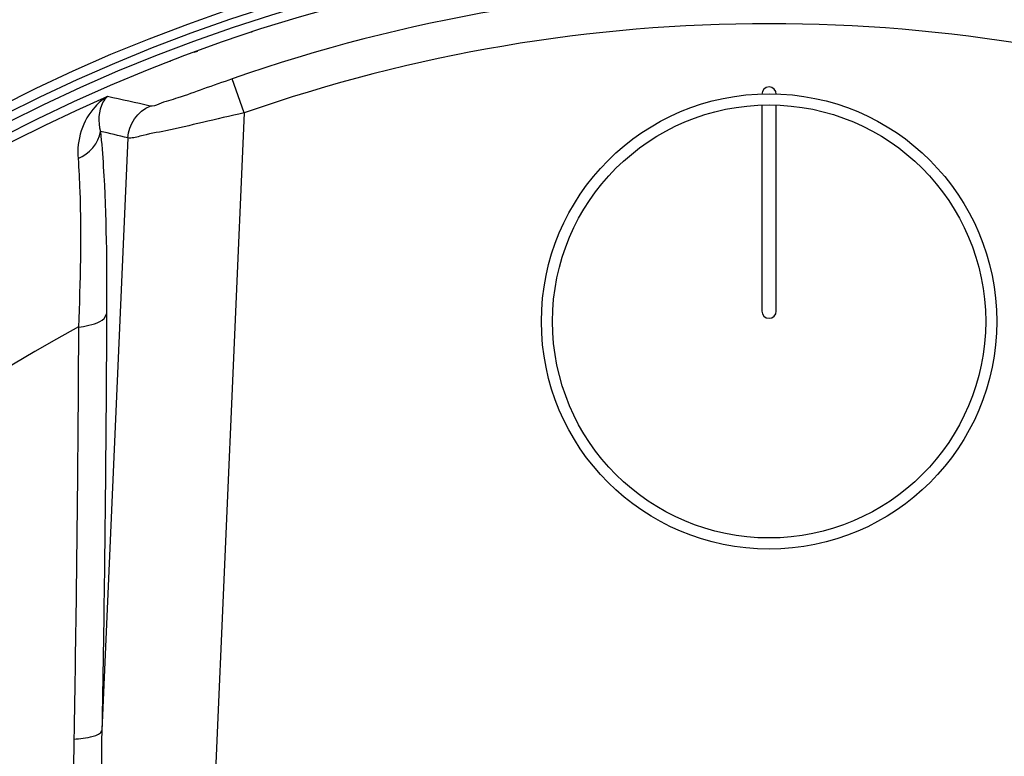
# Model space of a CAD drawing. Header units: millimetres. Extents: x 0 to 297, y 0 to 210.
# Tile 16 of 24: x 253 to 266, y 170 to 181. Entities that reach past the tile are written whole.
import ezdxf

# ---------------------------------------------------------------- set-up
doc = ezdxf.new("R2010")
doc.units = ezdxf.units.MM
doc.header["$LTSCALE"] = 16.335
doc.layers.get('0').update_dxf_attribs({"linetype": 'CONTINUOUS'})
for name, color, linetype in [('06_COURBES', 7, 'CONTINUOUS'), ('08_SURFACES', 7, 'CONTINUOUS'), ('AXES_REF', 7, 'CONTINUOUS')]:
    doc.layers.add(name, color=color, linetype=linetype)

msp = doc.modelspace()

# ---------------------------------------------------------------- linework, layer by layer
at = {"color": 7, "linetype": 'Continuous'}
for p, q in [((255.862, 180.383), (255.861, 180.389)), ((254.727, 179.985), (254.729, 179.979)), ((262.918, 179.381), (262.918, 176.531)), ((263.118, 176.531), (263.118, 179.381))]:
    msp.add_line(p, q, dxfattribs=at)
at = {"color": 9, "linetype": 'Continuous'}
for p, q in [((255.064, 180.112), (255.109, 180.124)), ((255.757, 179.272), (255.592, 179.743)), ((255.757, 179.272), (255.032, 162.662)), ((254.146, 178.927), (253.788, 170.726))]:
    msp.add_line(p, q, dxfattribs=at)
at = {"color": 7, "linetype": 'Continuous'}
for radius in [23.39, 23.14]:
    msp.add_circle((263.018, 158.531), radius, dxfattribs=at)
at = {"color": 9, "linetype": 'Continuous'}
msp.add_circle((263.018, 158.531), 23.258, dxfattribs=at)
at = {"color": 7, "linetype": 'Continuous'}
for centre, radius, start, end in [((263.018, 158.531), 23, 262.157, 262.0955), ((263.018, 179.531), 0.1, 0, 180), ((263.018, 176.531), 0.1, 180, 360)]:
    msp.add_arc(centre, radius, start, end, dxfattribs=at)
at = {"color": 9, "linetype": 'Continuous'}
for centre, radius, start, end in [((263.018, 158.531), 22.475, 70.7047, 109.2953), ((263.018, 158.531), 21.975, 70.7047, 109.2953), ((263.018, 158.531), 22.878, 113.5873, 261.134), ((247.251, 148.27), 31.92, 76.9581, 78.0437), ((246.787, 148.623), 31.185, 76.3494, 77.0647)]:
    msp.add_arc(centre, radius, start, end, dxfattribs=at)
for points, knots in [([(255.592, 179.743), (255.459, 179.697), (255.209, 179.611), (254.869, 179.483), (254.626, 179.42), (254.494, 179.357), (254.454, 179.367)], [0, 0, 0, 0, 0.351847, 0.665154, 0.896249, 1, 1, 1, 1]), ([(253.864, 179.498), (253.801, 179.459), (253.547, 179.252), (253.437, 178.892), (253.458, 178.642)], [0, 0, 0, 0, 0.227163, 1, 1, 1, 1]), ([(253.864, 179.498), (253.839, 179.475), (253.737, 179.338), (253.735, 179.147), (253.767, 179.016)], [0, 0, 0, 0, 0.197709, 1, 1, 1, 1]), ([(255.757, 179.272), (255.564, 179.228), (255.204, 179.147), (254.721, 179.029), (254.38, 178.972), (254.201, 178.917), (254.146, 178.927)], [0, 0, 0, 0, 0.359463, 0.673757, 0.899264, 1, 1, 1, 1]), ([(253.767, 179.016), (253.785, 178.854), (253.849, 178.013), (253.856, 177.17), (253.853, 176.491)], [0, 0, 0, 0, 0.194185, 1, 1, 1, 1]), ([(253.458, 178.642), (253.47, 178.491), (253.508, 177.715), (253.489, 176.936), (253.464, 176.31)], [0, 0, 0, 0, 0.194424, 1, 1, 1, 1]), ([(253.464, 176.31), (253.513, 176.315), (253.648, 176.336), (253.831, 176.397), (253.853, 176.491)], [0, 0, 0, 0, 0.336112, 1, 1, 1, 1]), ([(253.853, 176.491), (253.851, 176.021), (253.84, 174.099), (253.815, 172.177), (253.788, 170.726)], [0, 0, 0, 0, 0.244793, 1, 1, 1, 1]), ([(253.464, 176.31), (253.462, 175.845), (253.452, 173.945), (253.426, 172.045), (253.4, 170.61)], [0, 0, 0, 0, 0.244797, 1, 1, 1, 1]), ([(253.4, 170.61), (253.489, 170.614), (253.614, 170.63), (253.772, 170.68), (253.788, 170.726)], [0, 0, 0, 0, 0.649615, 1, 1, 1, 1]), ([(253.788, 170.726), (253.77, 169.962), (253.78, 168.813), (253.853, 167.281), (253.936, 166.129), (254.029, 165.17), (254.121, 164.401), (254.197, 163.831), (254.3, 163.237), (254.387, 162.755), (254.685, 161.931), (254.962, 162.488), (255.032, 162.662)], [0, 0, 0, 0, 0.249284, 0.374502, 0.500069, 0.625953, 0.688999, 0.752103, 0.815247, 0.878382, 0.938944, 1, 1, 1, 1]), ([(253.4, 170.61), (253.386, 169.844), (253.416, 168.692), (253.535, 167.156), (253.662, 166), (253.798, 165.036), (253.931, 164.267), (254.044, 163.691), (254.18, 163.121), (254.32, 162.649), (254.47, 162.343), (254.594, 162.185), (254.807, 162.142), (254.981, 162.367), (255.076, 162.527), (255.121, 162.615)], [0, 0, 0, 0, 0.246877, 0.371299, 0.49632, 0.621883, 0.684845, 0.747904, 0.811031, 0.874129, 0.905566, 0.921267, 0.936699, 0.968055, 1, 1, 1, 1])]:
    msp.add_open_spline(points, degree=3, knots=knots, dxfattribs=at)
for points in [[(254.146, 178.927), (254.154, 179.106), (254.289, 179.298), (254.454, 179.367)], [(253.458, 178.642), (253.609, 178.7), (253.752, 178.855), (253.767, 179.016)]]:
    msp.add_open_spline(points, degree=3, dxfattribs=at)
at = {"layer": '06_COURBES', "color": 4, "linetype": 'Continuous'}
msp.add_line((255.109, 180.124), (255.064, 180.112), dxfattribs=at)
at = {"layer": '08_SURFACES', "color": 9, "linetype": 'Continuous'}
msp.add_arc((263.018, 158.531), 20.184, 118.2519, 179.7161, dxfattribs=at)
at = {"layer": 'AXES_REF', "color": 7, "linetype": 'Continuous'}
for radius in [3.15, 2.996]:
    msp.add_circle((263.018, 176.387), radius, dxfattribs=at)

doc.saveas('drawing.dxf')
